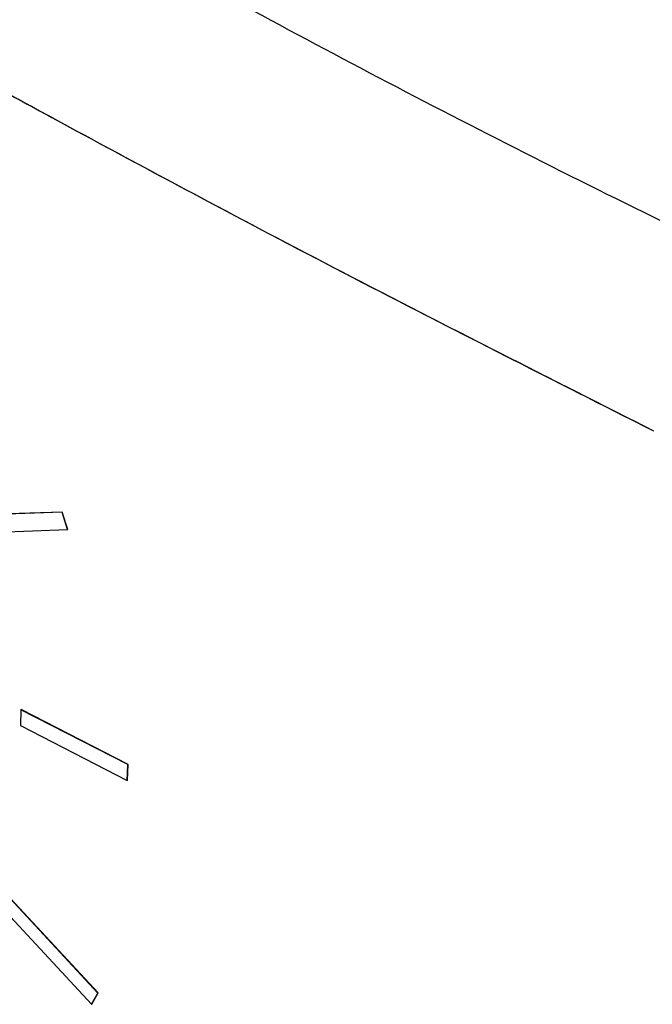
# Model space of a CAD drawing. Header units: millimetres. Extents: x -0.201 to 0.721, y -0.195 to 0.483.
# Tile 124 of 188: x 0.526 to 0.543, y -0.025 to 0.001. Entities that reach past the tile are written whole.
import ezdxf

# ---------------------------------------------------------------- set-up
doc = ezdxf.new("R2010")
doc.units = ezdxf.units.MM

msp = doc.modelspace()

# ---------------------------------------------------------------- linework, layer by layer
at = {"color": 7, "linetype": 'Continuous', "lineweight": 25}
for p, q in [((0.526875, -0.011974), (0.524896, -0.012043)), ((0.526881, -0.01197), (0.524903, -0.012039)), ((0.526875, -0.011974), (0.526881, -0.01197)), ((0.527024, -0.012435), (0.526875, -0.011974)), ((0.527031, -0.012431), (0.526881, -0.01197)), ((0.525046, -0.012504), (0.527024, -0.012435)), ((0.527024, -0.012435), (0.527031, -0.012431)), ((0.525785, -0.017213), (0.525773, -0.017633)), ((0.525785, -0.017213), (0.525792, -0.017209)), ((0.528619, -0.018665), (0.525785, -0.017213)), ((0.528626, -0.018661), (0.525792, -0.017209)), ((0.525773, -0.017633), (0.528607, -0.019085)), ((0.528607, -0.019085), (0.528619, -0.018665)), ((0.528614, -0.019081), (0.528626, -0.018661)), ((0.528619, -0.018665), (0.528626, -0.018661)), ((0.528607, -0.019085), (0.528614, -0.019081)), ((0.527829, -0.024726), (0.524799, -0.021465)), ((0.527836, -0.024722), (0.524805, -0.021461)), ((0.524628, -0.021761), (0.527658, -0.025023)), ((0.527658, -0.025023), (0.527829, -0.024726)), ((0.527665, -0.025019), (0.527836, -0.024722)), ((0.527829, -0.024726), (0.527836, -0.024722)), ((0.527658, -0.025023), (0.527665, -0.025019))]:
    msp.add_line(p, q, dxfattribs=at)
for points, knots in [([(0.587837, -0.022297), (0.583037, -0.020689), (0.575834, -0.018275), (0.566551, -0.014726), (0.559194, -0.011746), (0.551499, -0.008401), (0.543508, -0.004659), (0.535721, -0.000735), (0.527732, 0.003596), (0.519598, 0.008359), (0.511381, 0.013594), (0.503463, 0.019039), (0.498478, 0.022843), (0.495983, 0.024746)], [0, 0, 0, 0, 0.136276, 0.204494, 0.272814, 0.35624, 0.439751, 0.52352, 0.607376, 0.705189, 0.803139, 0.901501, 1, 1, 1, 1]), ([(0.511858, 0.006852), (0.512233, 0.00663), (0.513151, 0.006087), (0.514796, 0.005124), (0.516438, 0.004174), (0.517935, 0.003317), (0.519137, 0.002633), (0.520443, 0.001895), (0.521855, 0.001104), (0.523375, 0.00026), (0.525005, -0.000637), (0.528624, -0.00261), (0.534407, -0.005692), (0.539804, -0.00842), (0.542567, -0.009817)], [0, 0, 0, 0, 0.039179, 0.096005, 0.170489, 0.207821, 0.248404, 0.292242, 0.33934, 0.3897, 0.44332, 0.500198, 0.744142, 1, 1, 1, 1]), ([(0.511858, 0.006852), (0.514282, 0.005434), (0.519122, 0.002602), (0.526712, -0.001591), (0.534494, -0.005737), (0.539878, -0.008458), (0.542567, -0.009817)], [0, 0, 0, 0, 0.251109, 0.501475, 0.751102, 1, 1, 1, 1])]:
    msp.add_open_spline(points, degree=3, knots=knots, dxfattribs=at)

doc.saveas('drawing.dxf')
